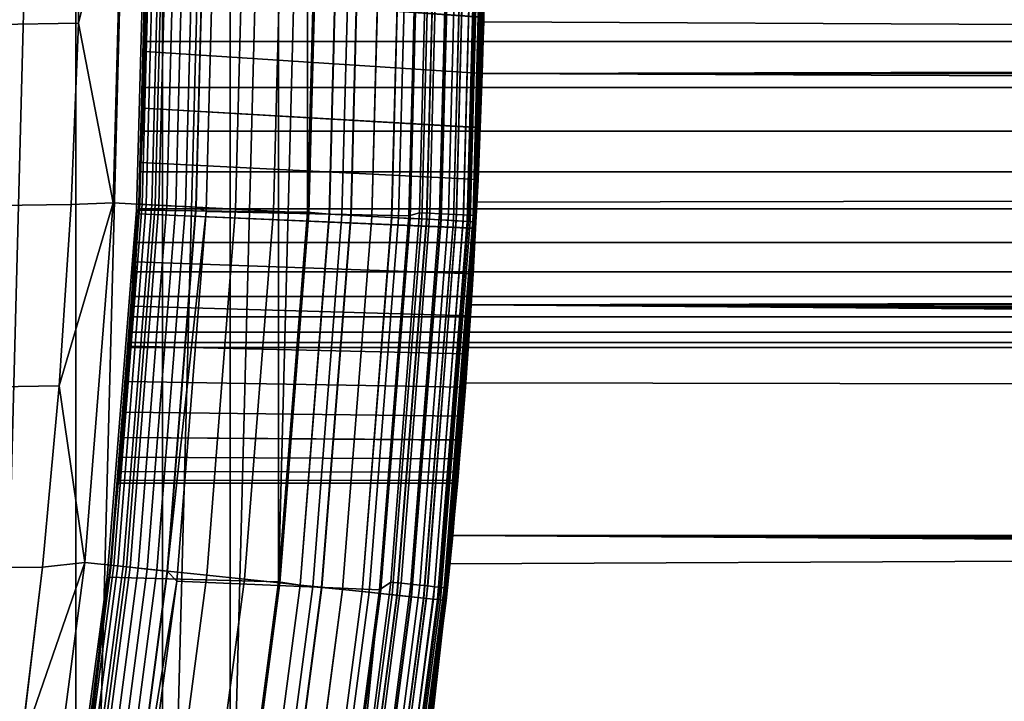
# Model space of a CAD drawing. Header units: metres. Extents: x -22 to 244, y -22 to 22.
# Tile 80 of 154: x 20.12 to 23.04, y -2.55 to -0.53. Entities that reach past the tile are written whole.
import ezdxf

# ---------------------------------------------------------------- set-up
doc = ezdxf.new("R2010")
doc.units = ezdxf.units.M
doc.layers.add('solid_10_151_023_XXX', color=7, linetype='CONTINUOUS')

msp = doc.modelspace()

# ---------------------------------------------------------------- linework, layer by layer
at = {"layer": 'solid_10_151_023_XXX'}
for points in [[(19.973003, -6.486839, 0.8), (19.973013, 6.48681, 0.8), (20.285152, 5.432551, 0.8)], [(20.285141, -5.432593, 0.8), (19.973003, -6.486839, 0.8), (20.285152, 5.432551, 0.8)], [(20.285141, -5.432593, 0.8), (20.285152, 5.432551, 0.8), (20.54162, 4.36369, 0.8)], [(20.541622, -4.36368, 0.8), (20.285141, -5.432593, 0.8), (20.54162, 4.36369, 0.8)], [(20.541622, -4.36368, 0.8), (20.54162, 4.36369, 0.8), (20.741858, 3.282564, 0.8)], [(20.741865, -3.282515, 0.8), (20.541622, -4.36368, 0.8), (20.741858, 3.282564, 0.8)], [(20.741865, -3.282515, 0.8), (20.741858, 3.282564, 0.8), (20.885252, 2.192271, 0.8)], [(20.885258, -2.19223, 0.8), (20.741865, -3.282515, 0.8), (20.885252, 2.192271, 0.8)], [(20.885258, -2.19223, 0.8), (20.885252, 2.192271, 0.8), (20.971336, 1.096753, 0.8)], [(20.971338, -1.096739, 0.8), (20.885258, -2.19223, 0.8), (20.971336, 1.096753, 0.8)], [(21.064613, 0, 0.804193), (21, 0, 0.8), (20.971338, -1.096739, 0.8), (20.971336, 1.096753, 0.8)], [(-20.292912, -0.536869, 269.950012), (20.299999, 0, 269.950012), (20.292912, 0.536869, 269.950012), (-20.299999, 0, 269.950012)], [(21.470535, -1.125223, 212.300003), (21.5, 0, 155.326843), (21.493393, 0.532947, 155.314987), (21.5, 0, 212.300003)], [(-20.271559, -1.074082, 269.950012), (20.292912, -0.536871, 269.950012), (20.299999, 0, 269.950012), (-20.292912, -0.536869, 269.950012)], [(20.423809, 0, 269.943604), (20.299999, 0, 269.950012), (20.292912, -0.536871, 269.950012)], [(20.493969, 0, 212.800003), (20.464924, -1.090703, 212.800003), (20.971336, -1.096742, 212.800003), (21, 0, 212.800003)], [(21.036394, -1.102471, 212.795715), (21.065264, 0, 212.795715), (21, 0, 212.800003), (20.971336, -1.096742, 212.800003)], [(21.064613, 0, 0.804193), (21.035746, -1.102437, 0.804193), (20.971338, -1.096739, 0.8), (21, 0, 0.8)], [(21.453505, -1.124331, 1.170527), (21.482946, 0, 1.170527), (21.495722, 0, 1.234737), (21.466263, -1.124999, 1.234737)], [(21.483114, 0, 212.428833), (21.453672, -1.124339, 212.428833), (21.466349, -1.125004, 212.364609), (21.495722, 0, 212.365265)], [(21.497578, 0, 213.418961), (21.469072, -1.106668, 213.418961), (21.461784, -1.106293, 213.388412), (21.490278, 0, 213.388412)], [(21.493425, 0, 268.875427), (21.46397, -1.124879, 268.875427), (21.470535, -1.125224, 268.75), (21.5, 0, 268.75)], [(21.466263, -1.124999, 1.234737), (21.495722, 0, 1.234737), (21.5, 0, 1.3), (21.470535, -1.125223, 1.3)], [(21.495722, 0, 212.365265), (21.466349, -1.125004, 212.364609), (21.470535, -1.125223, 212.300003), (21.5, 0, 212.300003)], [(21.469072, -1.106668, 213.418961), (21.497578, 0, 213.418961), (21.5, 0, 213.449997), (21.470535, -1.125223, 213.449997)], [(21.470535, -1.125223, 1.3), (21.5, 0, 1.3), (21.5, 0, 121.273155), (21.489063, -0.685694, 121.284821)], [(21.470535, -1.125223, 212.300003), (21.493393, -0.532946, 155.314987), (21.5, 0, 155.326843)], [(21.499289, -0.174974, 264.641937), (21.5, 0, 264.649994), (21.5, 0, 268.75), (21.470535, -1.125224, 268.75)], [(92.215141, -0.24841, 147.013412), (92.242714, -0.495531, 147.029572), (21.489063, -0.685694, 121.284821), (21.5, 0, 121.273155)], [(103.164757, -0.897125, 185.02359), (103.156143, 0, 185.047256), (21.5, 0, 155.326843), (21.493393, -0.532946, 155.314987)], [(20.423809, 0, 269.943604), (20.292912, -0.536871, 269.950012), (20.395819, -1.0689, 269.943604)], [(20.423809, 0, 269.943604), (20.395819, -1.0689, 269.943604), (20.519859, -1.0754, 269.924103), (20.548019, 0, 269.924103)], [(20.493969, 0, 213.25), (20.464924, -1.090713, 213.25), (20.464924, -1.090703, 212.800003), (20.493969, 0, 212.800003)], [(20.492743, -0.545492, 213.25), (20.470957, -1.090784, 213.25), (20.464924, -1.090713, 213.25), (20.493969, 0, 213.25)], [(20.471905, -1.072887, 213.449997), (20.5, 0, 213.449997), (20.502462, 0, 213.418716), (20.474365, -1.073016, 213.418716)], [(20.492743, -0.545492, 213.25), (20.5, 0, 213.25), (20.5, 0, 213.449997), (20.471905, -1.072887, 213.449997)], [(20.509798, 0, 213.388168), (20.481691, -1.0734, 213.388168), (20.474365, -1.073016, 213.418716), (20.502462, 0, 213.418716)], [(20.481691, -1.0734, 213.388168), (20.509798, 0, 213.388168), (20.521828, 0, 213.359146), (20.493702, -1.074029, 213.359146)], [(20.5, 0, 213.25), (20.492743, -0.545492, 213.25), (20.493969, 0, 213.25)], [(20.493702, -1.074029, 213.359146), (20.521828, 0, 213.359146), (20.538252, 0, 213.332367), (20.510105, -1.074889, 213.332367)], [(20.510105, -1.074889, 213.332367), (20.538252, 0, 213.332367), (20.558668, 0, 213.308487), (20.530493, -1.075958, 213.308487)], [(20.548019, 0, 269.924103), (20.519859, -1.0754, 269.924103), (20.641178, -1.081758, 269.891693), (20.669506, 0, 269.891693)], [(20.530493, -1.075958, 213.308487), (20.558668, 0, 213.308487), (20.582569, 0, 213.288101), (20.554363, -1.077209, 213.288101)], [(20.554363, -1.077209, 213.288101), (20.582569, 0, 213.288101), (20.609369, 0, 213.271713), (20.581125, -1.078611, 213.271713)], [(20.581125, -1.078611, 213.271713), (20.609369, 0, 213.271713), (20.638405, 0, 213.25972), (20.610121, -1.080131, 213.25972)], [(20.610121, -1.080131, 213.25972), (20.638405, 0, 213.25972), (20.668961, 0, 213.252426), (20.640635, -1.08173, 213.252426)], [(20.640635, -1.08173, 213.252426), (20.668961, 0, 213.252426), (20.700001, 0, 213.25), (20.671022, -1.094797, 213.25)], [(20.669506, 0, 269.891693), (20.641178, -1.081758, 269.891693), (20.758448, -1.087904, 269.846771), (20.786936, 0, 269.846771)], [(20.671022, -1.094797, 213.25), (20.700001, 0, 213.25), (21.299999, 0, 213.25), (21.271168, -1.107773, 213.25)], [(20.786936, 0, 269.846771), (20.758448, -1.087904, 269.846771), (20.870378, -1.09377, 269.789795), (20.899021, 0, 269.789795)], [(20.899021, 0, 269.789795), (20.870378, -1.09377, 269.789795), (20.975742, -1.099292, 269.721405), (21.004528, 0, 269.721405)], [(21.004528, 0, 269.721405), (20.975742, -1.099292, 269.721405), (21.073383, -1.104409, 269.642365), (21.102303, 0, 269.642365)], [(21.035746, -1.102437, 0.804193), (21.064613, 0, 0.804193), (21.128841, 0, 0.816885), (21.099884, -1.105798, 0.816885)], [(21.065264, 0, 212.795715), (21.036394, -1.102471, 212.795715), (21.100515, -1.105831, 212.782944), (21.129473, 0, 212.782944)], [(21.102303, 0, 269.642365), (21.073383, -1.104409, 269.642365), (21.162228, -1.109065, 269.553528), (21.191269, 0, 269.553528)], [(21.099884, -1.105798, 0.816885), (21.128841, 0, 0.816885), (21.190857, 0, 0.83786), (21.161816, -1.109044, 0.83786)], [(21.129473, 0, 212.782944), (21.100515, -1.105831, 212.782944), (21.16242, -1.109075, 212.761887), (21.191463, 0, 212.761887)], [(21.161816, -1.109044, 0.83786), (21.190857, 0, 0.83786), (21.249603, 0, 0.866758), (21.220482, -1.112118, 0.866758)], [(21.191269, 0, 269.553528), (21.162228, -1.109065, 269.553528), (21.241301, -1.113209, 269.455841), (21.270451, 0, 269.455841)], [(21.191463, 0, 212.761887), (21.16242, -1.109075, 212.761887), (21.221048, -1.112148, 212.73291), (21.25017, 0, 212.73291)], [(21.220482, -1.112118, 0.866758), (21.249603, 0, 0.866758), (21.30407, 0, 0.903084), (21.274872, -1.114969, 0.903084)], [(21.25017, 0, 212.73291), (21.221048, -1.112148, 212.73291), (21.275391, -1.114996, 212.696518), (21.304588, 0, 212.696518)], [(21.270451, 0, 269.455841), (21.241301, -1.113209, 269.455841), (21.309734, -1.116796, 269.350433), (21.33898, 0, 269.350433)], [(21.331287, 0, 213.252457), (21.303003, -1.098108, 213.252457), (21.271168, -1.107773, 213.25), (21.299999, 0, 213.25)], [(21.274872, -1.114969, 0.903084), (21.30407, 0, 0.903084), (21.353321, 0, 0.946215), (21.324059, -1.117547, 0.946215)], [(21.304588, 0, 212.696518), (21.275391, -1.114996, 212.696518), (21.32452, -1.117571, 212.65332), (21.353785, 0, 212.65332)], [(21.361834, 0, 213.259796), (21.333509, -1.099681, 213.259796), (21.303003, -1.098108, 213.252457), (21.331287, 0, 213.252457)], [(21.33898, 0, 269.350433), (21.309734, -1.116796, 269.350433), (21.366779, -1.119785, 269.238434), (21.396101, 0, 269.238434)], [(21.324059, -1.117547, 0.946215), (21.353321, 0, 0.946215), (21.396517, 0, 0.995412), (21.367193, -1.119807, 0.995412)], [(21.353785, 0, 212.65332), (21.32452, -1.117571, 212.65332), (21.367592, -1.119828, 212.604065), (21.396915, 0, 212.604065)], [(21.390854, 0, 213.27182), (21.362492, -1.101174, 213.27182), (21.333509, -1.099681, 213.259796), (21.361834, 0, 213.259796)], [(21.417633, 0, 213.288254), (21.389235, -1.102553, 213.288254), (21.362492, -1.101174, 213.27182), (21.390854, 0, 213.27182)], [(21.396101, 0, 269.238434), (21.366779, -1.119785, 269.238434), (21.411806, -1.122145, 269.121063), (21.441191, 0, 269.121063)], [(21.367193, -1.119807, 0.995412), (21.396517, 0, 0.995412), (21.432915, 0, 1.04983), (21.403542, -1.121712, 1.04983)], [(21.396915, 0, 212.604065), (21.367592, -1.119828, 212.604065), (21.403868, -1.121729, 212.549606), (21.433241, 0, 212.549606)], [(21.441509, 0, 213.30867), (21.41308, -1.103782, 213.30867), (21.389235, -1.102553, 213.288254), (21.417633, 0, 213.288254)], [(21.403542, -1.121712, 1.04983), (21.432915, 0, 1.04983), (21.461889, 0, 1.108537), (21.432476, -1.123229, 1.108537)], [(21.433241, 0, 212.549606), (21.403868, -1.121729, 212.549606), (21.432726, -1.123242, 212.49086), (21.462139, 0, 212.49086)], [(21.441191, 0, 269.121063), (21.411806, -1.122145, 269.121063), (21.444323, -1.123849, 268.999603), (21.473751, 0, 268.999603)], [(21.461895, 0, 213.332565), (21.433439, -1.104832, 213.332565), (21.41308, -1.103782, 213.30867), (21.441509, 0, 213.30867)], [(21.432476, -1.123229, 1.108537), (21.461889, 0, 1.108537), (21.482946, 0, 1.170527), (21.453505, -1.124331, 1.170527)], [(21.462139, 0, 212.49086), (21.432726, -1.123242, 212.49086), (21.453672, -1.124339, 212.428833), (21.483114, 0, 212.428833)], [(21.478287, 0, 213.359375), (21.449808, -1.105675, 213.359375), (21.433439, -1.104832, 213.332565), (21.461895, 0, 213.332565)], [(21.473751, 0, 268.999603), (21.444323, -1.123849, 268.999603), (21.46397, -1.124879, 268.875427), (21.493425, 0, 268.875427)], [(21.490278, 0, 213.388412), (21.461784, -1.106293, 213.388412), (21.449808, -1.105675, 213.359375), (21.478287, 0, 213.359375)], [(21.470535, -1.125223, 213.449997), (21.5, 0, 213.449997), (21.483351, -0.845973, 246.548721), (21.476761, -0.999375, 246.634064)], [(21.5, 0, 213.449997), (21.489073, -0.685406, 246.477936), (21.483351, -0.845973, 246.548721)], [(21.5, 0, 213.449997), (21.493731, -0.519145, 246.422302), (21.489073, -0.685406, 246.477936)], [(21.497173, -0.348676, 264.617737), (21.499289, -0.174974, 264.641937), (21.470535, -1.125224, 268.75)], [(20.497782, -0.301614, 250.46936), (20.495117, -0.447419, 264.596558), (20.490604, -0.620605, 264.545776), (20.49509, -0.448666, 250.43132)], [(21.493729, -0.519282, 264.577667), (21.497173, -0.348676, 264.617737), (21.470535, -1.125224, 268.75)], [(20.495117, -0.447419, 264.596558), (21.493729, -0.519282, 264.577667), (21.489061, -0.685752, 264.521942), (20.490604, -0.620605, 264.545776)], [(20.495117, -0.447419, 246.403427), (20.490604, -0.620605, 246.454208), (21.489073, -0.685406, 246.477936), (21.493731, -0.519145, 246.422302)], [(20.495089, -0.448675, 247.56868), (20.491476, -0.59109, 247.621368), (20.490604, -0.620605, 246.454208), (20.495117, -0.447419, 246.403427)], [(20.49509, -0.448666, 250.43132), (20.490604, -0.620605, 264.545776), (20.491478, -0.591065, 250.378632)], [(20.495089, -0.448675, 247.56868), (94.445175, -0.449039, 247.568787), (94.445175, -0.59153, 247.621567), (20.491476, -0.59109, 247.621368)], [(20.49509, -0.448666, 250.43132), (20.491478, -0.591065, 250.378632), (94.445175, -0.59153, 250.378433), (94.445175, -0.449039, 250.431213)], [(92.242714, -0.495531, 147.029572), (92.288544, -0.739201, 147.056259), (21.489063, -0.685694, 121.284821)], [(21.489061, -0.685752, 264.521942), (21.493729, -0.519282, 264.577667), (21.470535, -1.125224, 268.75)], [(-20.235935, -1.611528, 269.950012), (20.271559, -1.074087, 269.950012), (20.292912, -0.536871, 269.950012), (-20.271559, -1.074082, 269.950012)], [(20.395819, -1.0689, 269.943604), (20.292912, -0.536871, 269.950012), (20.271559, -1.074087, 269.950012)], [(20.492743, -0.545492, 213.25), (20.471905, -1.072887, 213.449997), (20.470957, -1.090784, 213.25)], [(21.470535, -1.125223, 212.300003), (21.473507, -1.067021, 155.279297), (21.493393, -0.532946, 155.314987)], [(103.164757, -0.897125, 185.02359), (21.493393, -0.532946, 155.314987), (21.473507, -1.067021, 155.279297)], [(20.491478, -0.591065, 250.378632), (20.490604, -0.620605, 264.545776), (20.484821, -0.788679, 264.478577), (20.487083, -0.727582, 250.311722)], [(20.491476, -0.59109, 247.621368), (20.487083, -0.727602, 247.688278), (20.484821, -0.788679, 246.521423), (20.490604, -0.620605, 246.454208)], [(20.491478, -0.591065, 250.378632), (20.487083, -0.727582, 250.311722), (94.445175, -0.727961, 250.311508), (94.445175, -0.59153, 250.378433)], [(20.491476, -0.59109, 247.621368), (94.445175, -0.59153, 247.621567), (94.445175, -0.727961, 247.688492), (20.487083, -0.727602, 247.688278)], [(20.490604, -0.620605, 264.545776), (21.489061, -0.685752, 264.521942), (21.483339, -0.84626, 264.451141), (20.484821, -0.788679, 264.478577)], [(20.490604, -0.620605, 246.454208), (20.484821, -0.788679, 246.521423), (21.483351, -0.845973, 246.548721), (21.489073, -0.685406, 246.477936)], [(21.470535, -1.125223, 1.3), (21.489063, -0.685694, 121.284821), (21.456236, -1.37112, 121.319862)], [(92.35257, -0.978256, 147.093231), (92.434425, -1.210561, 147.139984), (21.456236, -1.37112, 121.319862), (21.489063, -0.685694, 121.284821)], [(21.483339, -0.84626, 264.451141), (21.489061, -0.685752, 264.521942), (21.470535, -1.125224, 268.75)], [(92.288544, -0.739201, 147.056259), (92.35257, -0.978256, 147.093231), (21.489063, -0.685694, 121.284821)], [(20.487083, -0.727582, 250.311722), (20.484821, -0.788679, 264.478577), (20.478003, -0.949417, 264.395782), (20.482094, -0.856655, 250.231308)], [(20.487083, -0.727602, 247.688278), (20.482092, -0.856674, 247.768692), (20.478003, -0.949417, 246.604218), (20.484821, -0.788679, 246.521423)], [(20.487083, -0.727602, 247.688278), (94.445175, -0.727961, 247.688492), (94.445175, -0.856895, 247.768845), (20.482092, -0.856674, 247.768692)], [(20.487083, -0.727582, 250.311722), (20.482094, -0.856655, 250.231308), (94.445175, -0.856895, 250.231155), (94.445175, -0.727961, 250.311508)], [(20.484821, -0.788679, 264.478577), (21.483339, -0.84626, 264.451141), (21.476746, -0.999707, 264.365723), (20.478003, -0.949417, 264.395782)], [(20.484821, -0.788679, 246.521423), (20.478003, -0.949417, 246.604218), (21.476761, -0.999375, 246.634064), (21.483351, -0.845973, 246.548721)], [(20.482094, -0.856655, 250.231308), (20.478003, -0.949417, 264.395782), (20.470381, -1.101639, 264.298035), (20.476709, -0.976916, 250.13826)], [(20.482094, -0.856655, 250.231308), (20.476709, -0.976916, 250.13826), (94.445175, -0.977057, 250.138138), (94.445175, -0.856895, 250.231155)], [(20.476709, -0.976933, 247.861755), (20.478003, -0.949417, 246.604218), (20.482092, -0.856674, 247.768692)], [(20.482092, -0.856674, 247.768692), (94.445175, -0.856895, 247.768845), (94.445175, -0.977057, 247.861862), (20.476709, -0.976933, 247.861755)], [(21.476746, -0.999707, 264.365723), (21.483339, -0.84626, 264.451141), (21.470535, -1.125224, 268.75)], [(103.190552, -1.791428, 184.952713), (103.164757, -0.897125, 185.02359), (21.473507, -1.067021, 155.279297), (21.440228, -1.602073, 155.219513)], [(20.478003, -0.949417, 264.395782), (21.476746, -0.999707, 264.365723), (21.469503, -1.144732, 264.266449), (20.470381, -1.101639, 264.298035)], [(20.478003, -0.949417, 246.604218), (20.470381, -1.101639, 246.701965), (21.469524, -1.144337, 246.733261), (21.476761, -0.999375, 246.634064)], [(20.476709, -0.976933, 247.861755), (20.471149, -1.087202, 247.966568), (20.470381, -1.101639, 246.701965), (20.478003, -0.949417, 246.604218)], [(20.476709, -0.976916, 250.13826), (20.470381, -1.101639, 264.298035), (20.471151, -1.087187, 250.033447)], [(20.471149, -1.087202, 247.966568), (20.476709, -0.976933, 247.861755), (94.445175, -0.977057, 247.861862), (94.445175, -1.087196, 247.966553)], [(20.476709, -0.976916, 250.13826), (20.471151, -1.087187, 250.033447), (94.445175, -1.087196, 250.033447), (94.445175, -0.977057, 250.138138)], [(21.476746, -0.999707, 264.365723), (21.470535, -1.125224, 268.75), (21.382221, -2.247363, 268.75), (21.469503, -1.144732, 264.266449)], [(21.470535, -1.125223, 213.449997), (21.476761, -0.999375, 246.634064), (21.469524, -1.144337, 246.733261)], [(-20.185984, -2.148493, 269.950012), (20.235933, -1.611535, 269.950012), (20.271559, -1.074087, 269.950012), (-20.235935, -1.611528, 269.950012)], [(20.395819, -1.0689, 269.943604), (20.271559, -1.074087, 269.950012), (20.235933, -1.611535, 269.950012)], [(20.395819, -1.0689, 269.943604), (20.235933, -1.611535, 269.950012), (20.311926, -2.134869, 269.943604)], [(20.395819, -1.0689, 269.943604), (20.311926, -2.134869, 269.943604), (20.435455, -2.147853, 269.924103), (20.519859, -1.0754, 269.924103)], [(20.387699, -2.142833, 213.449997), (20.471905, -1.072887, 213.449997), (20.474365, -1.073016, 213.418716), (20.390148, -2.143091, 213.418716)], [(20.434643, -1.635649, 213.25), (20.470957, -1.090784, 213.25), (20.471905, -1.072887, 213.449997), (20.387699, -2.142833, 213.449997)], [(20.481691, -1.0734, 213.388168), (20.397444, -2.143858, 213.388168), (20.390148, -2.143091, 213.418716), (20.474365, -1.073016, 213.418716)], [(20.397444, -2.143858, 213.388168), (20.481691, -1.0734, 213.388168), (20.493702, -1.074029, 213.359146), (20.409407, -2.145115, 213.359146)], [(20.409407, -2.145115, 213.359146), (20.493702, -1.074029, 213.359146), (20.510105, -1.074889, 213.332367), (20.425741, -2.146832, 213.332367)], [(20.425741, -2.146832, 213.332367), (20.510105, -1.074889, 213.332367), (20.530493, -1.075958, 213.308487), (20.446045, -2.148966, 213.308487)], [(20.519859, -1.0754, 269.924103), (20.435455, -2.147853, 269.924103), (20.556276, -2.160552, 269.891693), (20.641178, -1.081758, 269.891693)], [(20.446045, -2.148966, 213.308487), (20.530493, -1.075958, 213.308487), (20.554363, -1.077209, 213.288101), (20.469816, -2.151464, 213.288101)], [(20.469816, -2.151464, 213.288101), (20.554363, -1.077209, 213.288101), (20.581125, -1.078611, 213.271713), (20.496469, -2.154266, 213.271713)], [(20.496469, -2.154266, 213.271713), (20.581125, -1.078611, 213.271713), (20.610121, -1.080131, 213.25972), (20.525347, -2.157301, 213.25972)], [(21.382221, -2.247362, 212.300003), (21.440228, -1.602073, 155.219513), (21.473507, -1.067021, 155.279297), (21.470535, -1.125223, 212.300003)], [(20.464924, -1.090713, 213.25), (20.377865, -2.178384, 213.25), (20.377867, -2.178369, 212.800003), (20.464924, -1.090703, 212.800003)], [(20.434643, -1.635649, 213.25), (20.383831, -2.179282, 213.25), (20.377865, -2.178384, 213.25), (20.464924, -1.090713, 213.25)], [(20.464924, -1.090703, 212.800003), (20.377867, -2.178369, 212.800003), (20.885256, -2.192239, 212.800003), (20.971336, -1.096742, 212.800003)], [(20.470957, -1.090784, 213.25), (20.434643, -1.635649, 213.25), (20.464924, -1.090713, 213.25)], [(20.471151, -1.087187, 250.033447), (20.470381, -1.101639, 264.298035), (20.46221, -1.244162, 264.185974), (20.465649, -1.186263, 249.91803)], [(20.471149, -1.087202, 247.966568), (20.465649, -1.186276, 248.081985), (20.46221, -1.244162, 246.814011), (20.470381, -1.101639, 246.701965)], [(20.470381, -1.101639, 264.298035), (21.469503, -1.144732, 264.266449), (21.46187, -1.279884, 264.154236), (20.46221, -1.244162, 264.185974)], [(20.470381, -1.101639, 246.701965), (20.46221, -1.244162, 246.814011), (21.461889, -1.279586, 246.84549), (21.469524, -1.144337, 246.733261)], [(20.465649, -1.186263, 249.91803), (94.445175, -1.186157, 249.918167), (94.445175, -1.087196, 250.033447), (20.471151, -1.087187, 250.033447)], [(20.465649, -1.186276, 248.081985), (20.471149, -1.087202, 247.966568), (94.445175, -1.087196, 247.966553), (94.445175, -1.186157, 248.081833)], [(20.525347, -2.157301, 213.25972), (20.610121, -1.080131, 213.25972), (20.640635, -1.08173, 213.252426), (20.555735, -2.160495, 213.252426)], [(20.555735, -2.160495, 213.252426), (20.640635, -1.08173, 213.252426), (20.671022, -1.094797, 213.25)], [(20.555735, -2.160495, 213.252426), (20.671022, -1.094797, 213.25), (20.583818, -2.19006, 213.25)], [(20.641178, -1.081758, 269.891693), (20.556276, -2.160552, 269.891693), (20.673063, -2.172827, 269.846771), (20.758448, -1.087904, 269.846771)], [(20.671022, -1.094797, 213.25), (21.271168, -1.107773, 213.25), (21.184404, -2.216066, 213.25), (20.583818, -2.19006, 213.25)], [(20.758448, -1.087904, 269.846771), (20.673063, -2.172827, 269.846771), (20.784533, -2.184542, 269.789795), (20.870378, -1.09377, 269.789795)], [(20.870378, -1.09377, 269.789795), (20.784533, -2.184542, 269.789795), (20.889463, -2.195571, 269.721405), (20.975742, -1.099292, 269.721405)], [(20.949865, -2.20192, 212.795715), (21.036394, -1.102471, 212.795715), (20.971336, -1.096742, 212.800003), (20.885256, -2.192239, 212.800003)], [(20.949221, -2.201852, 0.804193), (20.885258, -2.19223, 0.8), (20.971338, -1.096739, 0.8), (21.035746, -1.102437, 0.804193)], [(20.975742, -1.099292, 269.721405), (20.889463, -2.195571, 269.721405), (20.986702, -2.205791, 269.642365), (21.073383, -1.104409, 269.642365)], [(21.099884, -1.105798, 0.816885), (21.013094, -2.208565, 0.816885), (20.949221, -2.201852, 0.804193), (21.035746, -1.102437, 0.804193)], [(21.036394, -1.102471, 212.795715), (20.949865, -2.20192, 212.795715), (21.013723, -2.208631, 212.782944), (21.100515, -1.105831, 212.782944)], [(21.073383, -1.104409, 269.642365), (20.986702, -2.205791, 269.642365), (21.075182, -2.215091, 269.553528), (21.162228, -1.109065, 269.553528)], [(21.161816, -1.109044, 0.83786), (21.074772, -2.215048, 0.83786), (21.013094, -2.208565, 0.816885), (21.099884, -1.105798, 0.816885)], [(21.100515, -1.105831, 212.782944), (21.013723, -2.208631, 212.782944), (21.075373, -2.215111, 212.761887), (21.16242, -1.109075, 212.761887)], [(21.303003, -1.098108, 213.252457), (21.218229, -2.193304, 213.252457), (21.184404, -2.216066, 213.25), (21.271168, -1.107773, 213.25)], [(21.333509, -1.099681, 213.259796), (21.248613, -2.196445, 213.259796), (21.218229, -2.193304, 213.252457), (21.303003, -1.098108, 213.252457)], [(21.362492, -1.101174, 213.27182), (21.277479, -2.199429, 213.27182), (21.248613, -2.196445, 213.259796), (21.333509, -1.099681, 213.259796)], [(21.389235, -1.102553, 213.288254), (21.304117, -2.202182, 213.288254), (21.277479, -2.199429, 213.27182), (21.362492, -1.101174, 213.27182)], [(21.41308, -1.103782, 213.30867), (21.327868, -2.204638, 213.30867), (21.304117, -2.202182, 213.288254), (21.389235, -1.102553, 213.288254)], [(21.433439, -1.104832, 213.332565), (21.348145, -2.206733, 213.332565), (21.327868, -2.204638, 213.30867), (21.41308, -1.103782, 213.30867)], [(21.449808, -1.105675, 213.359375), (21.364449, -2.208419, 213.359375), (21.348145, -2.206733, 213.332565), (21.433439, -1.104832, 213.332565)], [(21.461784, -1.106293, 213.388412), (21.376377, -2.209652, 213.388412), (21.364449, -2.208419, 213.359375), (21.449808, -1.105675, 213.359375)], [(21.469072, -1.106668, 213.418961), (21.383636, -2.210402, 213.418961), (21.376377, -2.209652, 213.388412), (21.461784, -1.106293, 213.388412)], [(21.469072, -1.106668, 213.418961), (21.470535, -1.125223, 213.449997), (21.383636, -2.210402, 213.418961)], [(21.220482, -1.112118, 0.866758), (21.133196, -2.221188, 0.866758), (21.074772, -2.215048, 0.83786), (21.161816, -1.109044, 0.83786)], [(21.162228, -1.109065, 269.553528), (21.075182, -2.215091, 269.553528), (21.153929, -2.223367, 269.455841), (21.241301, -1.113209, 269.455841)], [(21.16242, -1.109075, 212.761887), (21.075373, -2.215111, 212.761887), (21.133759, -2.221248, 212.73291), (21.221048, -1.112148, 212.73291)], [(21.274872, -1.114969, 0.903084), (21.187363, -2.226882, 0.903084), (21.133196, -2.221188, 0.866758), (21.220482, -1.112118, 0.866758)], [(21.221048, -1.112148, 212.73291), (21.133759, -2.221248, 212.73291), (21.18788, -2.226936, 212.696518), (21.275391, -1.114996, 212.696518)], [(21.241301, -1.113209, 269.455841), (21.153929, -2.223367, 269.455841), (21.222082, -2.230531, 269.350433), (21.309734, -1.116796, 269.350433)], [(21.324059, -1.117547, 0.946215), (21.236345, -2.23203, 0.946215), (21.187363, -2.226882, 0.903084), (21.274872, -1.114969, 0.903084)], [(21.275391, -1.114996, 212.696518), (21.18788, -2.226936, 212.696518), (21.236807, -2.232078, 212.65332), (21.32452, -1.117571, 212.65332)], [(21.309734, -1.116796, 269.350433), (21.222082, -2.230531, 269.350433), (21.278891, -2.236502, 269.238434), (21.366779, -1.119785, 269.238434)], [(21.367193, -1.119807, 0.995412), (21.279305, -2.236545, 0.995412), (21.236345, -2.23203, 0.946215), (21.324059, -1.117547, 0.946215)], [(21.32452, -1.117571, 212.65332), (21.236807, -2.232078, 212.65332), (21.279701, -2.236587, 212.604065), (21.367592, -1.119828, 212.604065)], [(21.366779, -1.119785, 269.238434), (21.278891, -2.236502, 269.238434), (21.323732, -2.241215, 269.121063), (21.411806, -1.122145, 269.121063)], [(21.403542, -1.121712, 1.04983), (21.315502, -2.24035, 1.04983), (21.279305, -2.236545, 0.995412), (21.367193, -1.119807, 0.995412)], [(21.367592, -1.119828, 212.604065), (21.279701, -2.236587, 212.604065), (21.315828, -2.240384, 212.549606), (21.403868, -1.121729, 212.549606)], [(21.432476, -1.123229, 1.108537), (21.344318, -2.243378, 1.108537), (21.315502, -2.24035, 1.04983), (21.403542, -1.121712, 1.04983)], [(21.403868, -1.121729, 212.549606), (21.315828, -2.240384, 212.549606), (21.344568, -2.243404, 212.49086), (21.432726, -1.123242, 212.49086)], [(21.411806, -1.122145, 269.121063), (21.323732, -2.241215, 269.121063), (21.356115, -2.244618, 268.999603), (21.444323, -1.123849, 268.999603)], [(21.453505, -1.124331, 1.170527), (21.365261, -2.245579, 1.170527), (21.344318, -2.243378, 1.108537), (21.432476, -1.123229, 1.108537)], [(21.432726, -1.123242, 212.49086), (21.344568, -2.243404, 212.49086), (21.365429, -2.245597, 212.428833), (21.453672, -1.124339, 212.428833)], [(21.444323, -1.123849, 268.999603), (21.356115, -2.244618, 268.999603), (21.375683, -2.246675, 268.875427), (21.46397, -1.124879, 268.875427)], [(21.466263, -1.124999, 1.234737), (21.377966, -2.246915, 1.234737), (21.365261, -2.245579, 1.170527), (21.453505, -1.124331, 1.170527)], [(21.453672, -1.124339, 212.428833), (21.365429, -2.245597, 212.428833), (21.378052, -2.246924, 212.364609), (21.466349, -1.125004, 212.364609)], [(21.46397, -1.124879, 268.875427), (21.375683, -2.246675, 268.875427), (21.382221, -2.247363, 268.75), (21.470535, -1.125224, 268.75)], [(21.377966, -2.246915, 1.234737), (21.466263, -1.124999, 1.234737), (21.470535, -1.125223, 1.3), (21.382221, -2.247362, 1.3)], [(21.466349, -1.125004, 212.364609), (21.378052, -2.246924, 212.364609), (21.382221, -2.247362, 212.300003), (21.470535, -1.125223, 212.300003)], [(21.382221, -2.247362, 1.3), (21.470535, -1.125223, 1.3), (21.456236, -1.37112, 121.319862), (21.401562, -2.055028, 121.378357)], [(21.382221, -2.247362, 213.449997), (21.470535, -1.125223, 213.449997), (21.416597, -1.89191, 248.074875), (21.415882, -1.9, 248.25)], [(21.383636, -2.210402, 213.418961), (21.470535, -1.125223, 213.449997), (21.382221, -2.247362, 213.449997)], [(21.470535, -1.125223, 213.449997), (21.418726, -1.867669, 247.900986), (21.416597, -1.89191, 248.074875)], [(21.470535, -1.125223, 213.449997), (21.422188, -1.827539, 247.730286), (21.418726, -1.867669, 247.900986)], [(21.470535, -1.125223, 213.449997), (21.426872, -1.771759, 247.563797), (21.422188, -1.827539, 247.730286)], [(21.470535, -1.125223, 213.449997), (21.432613, -1.700897, 247.403275), (21.426872, -1.771759, 247.563797)], [(21.470535, -1.125223, 213.449997), (21.439226, -1.615425, 247.249802), (21.432613, -1.700897, 247.403275)], [(21.470535, -1.125223, 213.449997), (21.446476, -1.516138, 247.104874), (21.439226, -1.615425, 247.249802)], [(21.470535, -1.125223, 213.449997), (21.454121, -1.403823, 246.96965), (21.446476, -1.516138, 247.104874)], [(21.470535, -1.125223, 213.449997), (21.461889, -1.279586, 246.84549), (21.454121, -1.403823, 246.96965)], [(21.470535, -1.125223, 213.449997), (21.469524, -1.144337, 246.733261), (21.461889, -1.279586, 246.84549)], [(21.46187, -1.279884, 264.154236), (21.469503, -1.144732, 264.266449), (21.382221, -2.247363, 268.75)], [(20.465649, -1.186263, 249.91803), (20.46221, -1.244162, 264.185974), (20.453827, -1.375084, 264.061157), (20.460428, -1.273142, 249.793167)], [(20.460426, -1.273152, 248.206848), (20.465649, -1.186276, 248.081985), (94.445175, -1.186157, 248.081833), (94.445175, -1.272967, 248.206558)], [(20.460426, -1.273152, 248.206848), (20.46221, -1.244162, 246.814011), (20.465649, -1.186276, 248.081985)], [(20.460428, -1.273142, 249.793167), (94.445175, -1.272967, 249.793442), (94.445175, -1.186157, 249.918167), (20.465649, -1.186263, 249.91803)], [(92.434425, -1.210561, 147.139984), (92.533859, -1.434747, 147.195953), (21.456236, -1.37112, 121.319862)], [(20.46221, -1.244162, 264.185974), (21.46187, -1.279884, 264.154236), (21.454092, -1.404255, 264.029877), (20.453827, -1.375084, 264.061157)], [(20.46221, -1.244162, 246.814011), (20.453827, -1.375084, 246.938843), (21.454121, -1.403823, 246.96965), (21.461889, -1.279586, 246.84549)], [(20.460426, -1.273152, 248.206848), (20.455708, -1.346864, 248.339737), (20.453827, -1.375084, 246.938843), (20.46221, -1.244162, 246.814011)], [(20.460428, -1.273142, 249.793167), (20.453827, -1.375084, 264.061157), (20.455708, -1.346855, 249.660294)], [(20.455708, -1.346855, 249.660294), (94.445175, -1.34671, 249.660583), (94.445175, -1.272967, 249.793442), (20.460428, -1.273142, 249.793167)], [(20.455708, -1.346864, 248.339737), (20.460426, -1.273152, 248.206848), (94.445175, -1.272967, 248.206558), (94.445175, -1.34671, 248.339417)], [(21.454092, -1.404255, 264.029877), (21.46187, -1.279884, 264.154236), (21.382221, -2.247363, 268.75)], [(20.455708, -1.346855, 249.660294), (20.453827, -1.375084, 264.061157), (20.445511, -1.493703, 263.924255), (20.451675, -1.406763, 249.520599)], [(20.451675, -1.406763, 249.520599), (94.445175, -1.406624, 249.520966), (94.445175, -1.34671, 249.660583), (20.455708, -1.346855, 249.660294)], [(20.451675, -1.406769, 248.479416), (20.455708, -1.346864, 248.339737), (94.445175, -1.34671, 248.339417), (94.445175, -1.406624, 248.479034)], [(20.451675, -1.406769, 248.479416), (20.453827, -1.375084, 246.938843), (20.455708, -1.346864, 248.339737)], [(20.453827, -1.375084, 264.061157), (21.454092, -1.404255, 264.029877), (21.446453, -1.516453, 263.894714), (20.445511, -1.493703, 263.924255)], [(20.453827, -1.375084, 246.938843), (20.445511, -1.493703, 247.07576), (21.446476, -1.516138, 247.104874), (21.454121, -1.403823, 246.96965)], [(20.448498, -1.452209, 248.62439), (20.446308, -1.482734, 248.773071), (20.445511, -1.493703, 247.07576), (20.453827, -1.375084, 246.938843)], [(20.448498, -1.452209, 248.62439), (20.453827, -1.375084, 246.938843), (20.451675, -1.406769, 248.479416)], [(92.855591, -1.948003, 147.37114), (92.93174, -2.040914, 147.41127), (21.401562, -2.055028, 121.378357), (21.456236, -1.37112, 121.319862)], [(92.783195, -1.851536, 147.332504), (92.855591, -1.948003, 147.37114), (21.456236, -1.37112, 121.319862)], [(92.714775, -1.75184, 147.295578), (92.783195, -1.851536, 147.332504), (21.456236, -1.37112, 121.319862)], [(92.650383, -1.649062, 147.260452), (92.714775, -1.75184, 147.295578), (21.456236, -1.37112, 121.319862)], [(92.533859, -1.434747, 147.195953), (92.650383, -1.649062, 147.260452), (21.456236, -1.37112, 121.319862)], [(20.451675, -1.406763, 249.520599), (20.445511, -1.493703, 263.924255), (20.4485, -1.452204, 249.375626)], [(20.448498, -1.452209, 248.62439), (20.451675, -1.406769, 248.479416), (94.445175, -1.406624, 248.479034), (94.445175, -1.452116, 248.624023)], [(20.4485, -1.452204, 249.375626), (94.445175, -1.452116, 249.375977), (94.445175, -1.406624, 249.520966), (20.451675, -1.406763, 249.520599)], [(21.446453, -1.516453, 263.894714), (21.454092, -1.404255, 264.029877), (21.382221, -2.247363, 268.75)], [(20.4485, -1.452204, 249.375626), (20.445511, -1.493703, 263.924255), (20.446308, -1.482731, 249.226959)], [(20.446308, -1.482731, 249.226959), (94.445175, -1.482703, 249.227142), (94.445175, -1.452116, 249.375977), (20.4485, -1.452204, 249.375626)], [(20.446308, -1.482734, 248.773071), (20.448498, -1.452209, 248.62439), (94.445175, -1.452116, 248.624023), (94.445175, -1.482703, 248.772858)], [(20.446308, -1.482731, 249.226959), (20.445511, -1.493703, 263.924255), (20.437565, -1.59876, 263.776642), (20.445189, -1.498078, 249.075897)], [(20.445189, -1.498078, 249.075897), (94.445175, -1.498073, 249.075989), (94.445175, -1.482703, 249.227142), (20.446308, -1.482731, 249.226959)], [(20.445189, -1.498079, 248.924118), (20.446308, -1.482734, 248.773071), (94.445175, -1.482703, 248.772858), (94.445175, -1.498073, 248.924011)], [(20.445189, -1.498079, 248.924118), (20.445511, -1.493703, 247.07576), (20.446308, -1.482734, 248.773071)], [(20.445511, -1.493703, 263.924255), (21.446453, -1.516453, 263.894714), (21.439203, -1.615735, 263.749695), (20.437565, -1.59876, 263.776642)], [(20.445511, -1.493703, 247.07576), (20.437565, -1.59876, 247.223373), (21.439226, -1.615425, 247.249802), (21.446476, -1.516138, 247.104874)], [(20.445189, -1.498079, 248.924118), (20.437565, -1.59876, 263.776642), (20.437565, -1.59876, 247.223373), (20.445511, -1.493703, 247.07576)], [(20.445189, -1.498078, 249.075897), (20.437565, -1.59876, 263.776642), (20.445189, -1.498079, 248.924118)], [(20.445189, -1.498078, 249.075897), (20.445189, -1.498079, 248.924118), (94.445175, -1.498073, 248.924011), (94.445175, -1.498073, 249.075989)], [(21.439203, -1.615735, 263.749695), (21.446453, -1.516453, 263.894714), (21.382221, -2.247363, 268.75)], [(20.437565, -1.59876, 263.776642), (21.439203, -1.615735, 263.749695), (21.432594, -1.701142, 263.596222), (20.430296, -1.68908, 263.620056)], [(20.437565, -1.59876, 247.223373), (20.430296, -1.68908, 247.379944), (21.432613, -1.700897, 247.403275), (21.439226, -1.615425, 247.249802)], [(20.437565, -1.59876, 247.223373), (20.437565, -1.59876, 263.776642), (20.430296, -1.68908, 263.620056)], [(20.437565, -1.59876, 247.223373), (20.430296, -1.68908, 263.620056), (20.430296, -1.68908, 247.379944)], [(21.382221, -2.247362, 212.300003), (21.393372, -2.138607, 155.135239), (21.440228, -1.602073, 155.219513)], [(103.190552, -1.791428, 184.952713), (21.440228, -1.602073, 155.219513), (21.393372, -2.138607, 155.135239)], [(-20.121714, -2.684484, 269.950012), (20.185982, -2.148501, 269.950012), (20.235933, -1.611535, 269.950012), (-20.185984, -2.148493, 269.950012)], [(20.311926, -2.134869, 269.943604), (20.235933, -1.611535, 269.950012), (20.185982, -2.148501, 269.950012)], [(21.432594, -1.701142, 263.596222), (21.439203, -1.615735, 263.749695), (21.382221, -2.247363, 268.75)], [(20.434643, -1.635649, 213.25), (20.387699, -2.142833, 213.449997), (20.383831, -2.179282, 213.25)], [(20.430296, -1.68908, 263.620056), (21.432594, -1.701142, 263.596222), (21.426857, -1.771938, 263.43573), (20.423946, -1.764201, 263.455414)], [(20.430296, -1.68908, 247.379944), (20.423946, -1.764201, 247.544601), (21.426872, -1.771759, 247.563797), (21.432613, -1.700897, 247.403275)], [(20.430296, -1.68908, 247.379944), (20.430296, -1.68908, 263.620056), (20.423946, -1.764201, 263.455414)], [(20.430296, -1.68908, 247.379944), (20.423946, -1.764201, 263.455414), (20.423946, -1.764201, 247.544601)], [(21.426857, -1.771938, 263.43573), (21.432594, -1.701142, 263.596222), (21.382221, -2.247363, 268.75)], [(20.423946, -1.764201, 263.455414), (21.426857, -1.771938, 263.43573), (21.422176, -1.827666, 263.269257), (20.41876, -1.823264, 263.284515)], [(20.423946, -1.764201, 247.544601), (20.41876, -1.823264, 247.715485), (21.422188, -1.827539, 247.730286), (21.426872, -1.771759, 247.563797)], [(20.423946, -1.764201, 247.544601), (20.423946, -1.764201, 263.455414), (20.41876, -1.823264, 263.284515)], [(20.423946, -1.764201, 247.544601), (20.41876, -1.823264, 263.284515), (20.41876, -1.823264, 247.715485)], [(21.422176, -1.827666, 263.269257), (21.426857, -1.771938, 263.43573), (21.382221, -2.247363, 268.75)], [(103.233459, -2.680094, 184.834824), (103.190552, -1.791428, 184.952713), (21.393372, -2.138607, 155.135239), (21.332598, -2.677732, 155.025772)], [(20.41876, -1.823264, 263.284515), (21.422176, -1.827666, 263.269257), (21.41872, -1.867735, 263.098663), (20.414921, -1.865748, 263.109131)], [(20.41876, -1.823264, 247.715485), (20.414921, -1.865748, 247.890854), (21.418726, -1.867669, 247.900986), (21.422188, -1.827539, 247.730286)], [(20.41876, -1.823264, 247.715485), (20.41876, -1.823264, 263.284515), (20.414921, -1.865748, 263.109131)], [(20.41876, -1.823264, 247.715485), (20.414921, -1.865748, 263.109131), (20.414921, -1.865748, 247.890854)], [(21.41872, -1.867735, 263.098663), (21.422176, -1.827666, 263.269257), (21.382221, -2.247363, 268.75)], [(20.414921, -1.865748, 263.109131), (21.41872, -1.867735, 263.098663), (21.416597, -1.891924, 262.924957), (20.412558, -1.891437, 262.930176)], [(20.414921, -1.865748, 247.890854), (20.412558, -1.891437, 248.069809), (21.416597, -1.89191, 248.074875), (21.418726, -1.867669, 247.900986)], [(20.414921, -1.865748, 247.890854), (20.414921, -1.865748, 263.109131), (20.412558, -1.891437, 262.930176)], [(20.414921, -1.865748, 247.890854), (20.412558, -1.891437, 262.930176), (20.412558, -1.891437, 248.069809)], [(20.411762, -1.9, 262.75), (20.412558, -1.891437, 262.930176), (21.416597, -1.891924, 262.924957), (21.415882, -1.9, 262.75)], [(20.412558, -1.891437, 248.069809), (20.411762, -1.9, 248.25), (21.415882, -1.9, 248.25), (21.416597, -1.89191, 248.074875)], [(20.412558, -1.891437, 248.069809), (20.412558, -1.891437, 262.930176), (20.411762, -1.9, 262.75)], [(20.412558, -1.891437, 248.069809), (20.411762, -1.9, 262.75), (20.411762, -1.9, 248.25)], [(21.416597, -1.891924, 262.924957), (21.41872, -1.867735, 263.098663), (21.382221, -2.247363, 268.75)], [(21.415882, -1.9, 262.75), (21.416597, -1.891924, 262.924957), (21.382221, -2.247363, 268.75)], [(20.411762, -1.9, 248.25), (20.411762, -1.9, 262.75), (21.415882, -1.9, 262.75), (21.415882, -1.9, 248.25)], [(21.415882, -1.9, 248.25), (21.415882, -1.9, 262.75), (21.382221, -2.247363, 268.75)], [(21.382221, -2.247362, 213.449997), (21.415882, -1.9, 248.25), (21.382221, -2.247363, 268.75)], [(92.93174, -2.040914, 147.41127), (93.011505, -2.130063, 147.452774), (21.401562, -2.055028, 121.378357)], [(21.2353, -3.363341, 1.3), (21.382221, -2.247362, 1.3), (21.401562, -2.055028, 121.378357), (21.325047, -2.737222, 121.460495)], [(93.459877, -2.514132, 147.675934), (93.65918, -2.636234, 147.769653), (21.325047, -2.737222, 121.460495), (21.401562, -2.055028, 121.378357)], [(93.364143, -2.446065, 147.629715), (93.459877, -2.514132, 147.675934), (21.401562, -2.055028, 121.378357)], [(93.271255, -2.373463, 147.584137), (93.364143, -2.446065, 147.629715), (21.401562, -2.055028, 121.378357)], [(93.18132, -2.296419, 147.539307), (93.271255, -2.373463, 147.584137), (21.401562, -2.055028, 121.378357)], [(93.094711, -2.215257, 147.495483), (93.18132, -2.296419, 147.539307), (21.401562, -2.055028, 121.378357)], [(93.011505, -2.130063, 147.452774), (93.094711, -2.215257, 147.495483), (21.401562, -2.055028, 121.378357)], [(-20.043135, -3.219131, 269.950012), (20.121714, -2.684492, 269.950012), (20.185982, -2.148501, 269.950012), (-20.121714, -2.684484, 269.950012)], [(20.311926, -2.134869, 269.943604), (20.185982, -2.148501, 269.950012), (20.121714, -2.684492, 269.950012)], [(20.311926, -2.134869, 269.943604), (20.121714, -2.684492, 269.950012), (20.172358, -3.194988, 269.943604)], [(20.311926, -2.134869, 269.943604), (20.172358, -3.194988, 269.943604), (20.295038, -3.214418, 269.924103), (20.435455, -2.147853, 269.924103)], [(20.24761, -3.206907, 213.449997), (20.387699, -2.142833, 213.449997), (20.390148, -2.143091, 213.418716), (20.250044, -3.207292, 213.418716)], [(20.318604, -2.721108, 213.25), (20.383831, -2.179282, 213.25), (20.387699, -2.142833, 213.449997), (20.24761, -3.206907, 213.449997)], [(20.397444, -2.143858, 213.388168), (20.257288, -3.208439, 213.388168), (20.250044, -3.207292, 213.418716), (20.390148, -2.143091, 213.418716)], [(20.257288, -3.208439, 213.388168), (20.397444, -2.143858, 213.388168), (20.409407, -2.145115, 213.359146), (20.269169, -3.210321, 213.359146)], [(20.269169, -3.210321, 213.359146), (20.409407, -2.145115, 213.359146), (20.425741, -2.146832, 213.332367), (20.285393, -3.21289, 213.332367)], [(20.285393, -3.21289, 213.332367), (20.425741, -2.146832, 213.332367), (20.446045, -2.148966, 213.308487), (20.305555, -3.216084, 213.308487)], [(20.435455, -2.147853, 269.924103), (20.295038, -3.214418, 269.924103), (20.41503, -3.233423, 269.891693), (20.556276, -2.160552, 269.891693)], [(20.305555, -3.216084, 213.308487), (20.446045, -2.148966, 213.308487), (20.469816, -2.151464, 213.288101), (20.329165, -3.219823, 213.288101)], [(20.329165, -3.219823, 213.288101), (20.469816, -2.151464, 213.288101), (20.496469, -2.154266, 213.271713), (20.355635, -3.224016, 213.271713)], [(20.355635, -3.224016, 213.271713), (20.496469, -2.154266, 213.271713), (20.525347, -2.157301, 213.25972), (20.384314, -3.228558, 213.25972)], [(20.384314, -3.228558, 213.25972), (20.525347, -2.157301, 213.25972), (20.555735, -2.160495, 213.252426), (20.414492, -3.233338, 213.252426)], [(21.2353, -3.363341, 212.300003), (21.332598, -2.677732, 155.025772), (21.393372, -2.138607, 155.135239), (21.382221, -2.247362, 212.300003)], [(20.377867, -2.178369, 212.800003), (20.23304, -3.259881, 212.800003), (20.741863, -3.282526, 212.800003), (20.885256, -2.192239, 212.800003)], [(20.377865, -2.178384, 213.25), (20.233044, -3.259863, 213.25), (20.23304, -3.259881, 212.800003), (20.377867, -2.178369, 212.800003)], [(20.318604, -2.721108, 213.25), (20.239014, -3.260727, 213.25), (20.233044, -3.259863, 213.25), (20.377865, -2.178384, 213.25)], [(20.383831, -2.179282, 213.25), (20.318604, -2.721108, 213.25), (20.377865, -2.178384, 213.25)], [(20.414492, -3.233338, 213.252426), (20.555735, -2.160495, 213.252426), (20.583818, -2.19006, 213.25)], [(20.556276, -2.160552, 269.891693), (20.41503, -3.233423, 269.891693), (20.531013, -3.251793, 269.846771), (20.673063, -2.172827, 269.846771)], [(20.673063, -2.172827, 269.846771), (20.531013, -3.251793, 269.846771), (20.641718, -3.269327, 269.789795), (20.784533, -2.184542, 269.789795)], [(20.784533, -2.184542, 269.789795), (20.641718, -3.269327, 269.789795), (20.745928, -3.285832, 269.721405), (20.889463, -2.195571, 269.721405)], [(20.414492, -3.233338, 213.252426), (20.583818, -2.19006, 213.25), (20.438229, -3.28159, 213.25)], [(20.583818, -2.19006, 213.25), (21.184404, -2.216066, 213.25), (21.039543, -3.320789, 213.25), (20.438229, -3.28159, 213.25)], [(20.805914, -3.295333, 212.795715), (20.949865, -2.20192, 212.795715), (20.885256, -2.192239, 212.800003), (20.741863, -3.282526, 212.800003)], [(20.805273, -3.295232, 0.804193), (20.741865, -3.282515, 0.8), (20.885258, -2.19223, 0.8), (20.949221, -2.201852, 0.804193)], [(20.889463, -2.195571, 269.721405), (20.745928, -3.285832, 269.721405), (20.842499, -3.301127, 269.642365), (20.986702, -2.205791, 269.642365)], [(21.013094, -2.208565, 0.816885), (20.86871, -3.305279, 0.816885), (20.805273, -3.295232, 0.804193), (20.949221, -2.201852, 0.804193)], [(20.949865, -2.20192, 212.795715), (20.805914, -3.295333, 212.795715), (20.869333, -3.305378, 212.782944), (21.013723, -2.208631, 212.782944)], [(20.986702, -2.205791, 269.642365), (20.842499, -3.301127, 269.642365), (20.93037, -3.315045, 269.553528), (21.075182, -2.215091, 269.553528)], [(21.074772, -2.215048, 0.83786), (20.929964, -3.314981, 0.83786), (20.86871, -3.305279, 0.816885), (21.013094, -2.208565, 0.816885)], [(21.013723, -2.208631, 212.782944), (20.869333, -3.305378, 212.782944), (20.930561, -3.315075, 212.761887), (21.075373, -2.215111, 212.761887)], [(21.133196, -2.221188, 0.866758), (20.987986, -3.32417, 0.866758), (20.929964, -3.314981, 0.83786), (21.074772, -2.215048, 0.83786)], [(21.075182, -2.215091, 269.553528), (20.93037, -3.315045, 269.553528), (21.008577, -3.327432, 269.455841), (21.153929, -2.223367, 269.455841)], [(21.075373, -2.215111, 212.761887), (20.930561, -3.315075, 212.761887), (20.988544, -3.324259, 212.73291), (21.133759, -2.221248, 212.73291)], [(21.077187, -3.282684, 213.252457), (21.039543, -3.320789, 213.25), (21.184404, -2.216066, 213.25)], [(21.218229, -2.193304, 213.252457), (21.077187, -3.282684, 213.252457), (21.184404, -2.216066, 213.25)], [(21.248613, -2.196445, 213.259796), (21.107368, -3.287385, 213.259796), (21.077187, -3.282684, 213.252457), (21.218229, -2.193304, 213.252457)], [(21.277479, -2.199429, 213.27182), (21.136044, -3.291851, 213.27182), (21.107368, -3.287385, 213.259796), (21.248613, -2.196445, 213.259796)], [(21.304117, -2.202182, 213.288254), (21.162504, -3.295972, 213.288254), (21.136044, -3.291851, 213.27182), (21.277479, -2.199429, 213.27182)], [(21.327868, -2.204638, 213.30867), (21.186096, -3.299646, 213.30867), (21.162504, -3.295972, 213.288254), (21.304117, -2.202182, 213.288254)], [(21.348145, -2.206733, 213.332565), (21.20624, -3.302783, 213.332565), (21.186096, -3.299646, 213.30867), (21.327868, -2.204638, 213.30867)], [(21.364449, -2.208419, 213.359375), (21.222435, -3.305306, 213.359375), (21.20624, -3.302783, 213.332565), (21.348145, -2.206733, 213.332565)], [(21.376377, -2.209652, 213.388412), (21.234285, -3.307152, 213.388412), (21.222435, -3.305306, 213.359375), (21.364449, -2.208419, 213.359375)], [(21.383636, -2.210402, 213.418961), (21.241495, -3.308275, 213.418961), (21.234285, -3.307152, 213.388412), (21.376377, -2.209652, 213.388412)], [(21.383636, -2.210402, 213.418961), (21.382221, -2.247362, 213.449997), (21.241495, -3.308275, 213.418961)], [(21.187363, -2.226882, 0.903084), (21.04178, -3.332691, 0.903084), (20.987986, -3.32417, 0.866758), (21.133196, -2.221188, 0.866758)], [(21.133759, -2.221248, 212.73291), (20.988544, -3.324259, 212.73291), (21.042294, -3.332772, 212.696518), (21.18788, -2.226936, 212.696518)], [(21.153929, -2.223367, 269.455841), (21.008577, -3.327432, 269.455841), (21.076262, -3.338152, 269.350433), (21.222082, -2.230531, 269.350433)], [(21.236345, -2.23203, 0.946215), (21.090427, -3.340395, 0.946215), (21.04178, -3.332691, 0.903084), (21.187363, -2.226882, 0.903084)], [(21.18788, -2.226936, 212.696518), (21.042294, -3.332772, 212.696518), (21.090883, -3.340468, 212.65332), (21.236807, -2.232078, 212.65332)], [(21.222082, -2.230531, 269.350433), (21.076262, -3.338152, 269.350433), (21.132679, -3.347088, 269.238434), (21.278891, -2.236502, 269.238434)], [(21.279305, -2.236545, 0.995412), (21.133091, -3.347153, 0.995412), (21.090427, -3.340395, 0.946215), (21.236345, -2.23203, 0.946215)], [(21.236807, -2.232078, 212.65332), (21.090883, -3.340468, 212.65332), (21.133484, -3.347215, 212.604065), (21.279701, -2.236587, 212.604065)], [(21.278891, -2.236502, 269.238434), (21.132679, -3.347088, 269.238434), (21.177214, -3.354141, 269.121063), (21.323732, -2.241215, 269.121063)], [(21.315502, -2.24035, 1.04983), (21.169041, -3.352847, 1.04983), (21.133091, -3.347153, 0.995412), (21.279305, -2.236545, 0.995412)], [(21.279701, -2.236587, 212.604065), (21.133484, -3.347215, 212.604065), (21.169363, -3.352898, 212.549606), (21.315828, -2.240384, 212.549606)], [(21.344318, -2.243378, 1.108537), (21.197659, -3.357379, 1.108537), (21.169041, -3.352847, 1.04983), (21.315502, -2.24035, 1.04983)], [(21.315828, -2.240384, 212.549606), (21.169363, -3.352898, 212.549606), (21.197905, -3.357418, 212.49086), (21.344568, -2.243404, 212.49086)], [(21.323732, -2.241215, 269.121063), (21.177214, -3.354141, 269.121063), (21.209373, -3.359235, 268.999603), (21.356115, -2.244618, 268.999603)], [(21.365261, -2.245579, 1.170527), (21.218454, -3.360673, 1.170527), (21.197659, -3.357379, 1.108537), (21.344318, -2.243378, 1.108537)], [(21.344568, -2.243404, 212.49086), (21.197905, -3.357418, 212.49086), (21.218622, -3.3607, 212.428833), (21.365429, -2.245597, 212.428833)], [(21.356115, -2.244618, 268.999603), (21.209373, -3.359235, 268.999603), (21.228807, -3.362313, 268.875427), (21.375683, -2.246675, 268.875427)], [(21.377966, -2.246915, 1.234737), (21.231075, -3.362672, 1.234737), (21.218454, -3.360673, 1.170527), (21.365261, -2.245579, 1.170527)], [(21.365429, -2.245597, 212.428833), (21.218622, -3.3607, 212.428833), (21.231159, -3.362685, 212.364609), (21.378052, -2.246924, 212.364609)], [(21.375683, -2.246675, 268.875427), (21.228807, -3.362313, 268.875427), (21.235298, -3.363343, 268.75), (21.382221, -2.247363, 268.75)], [(21.231075, -3.362672, 1.234737), (21.377966, -2.246915, 1.234737), (21.382221, -2.247362, 1.3), (21.2353, -3.363341, 1.3)], [(21.378052, -2.246924, 212.364609), (21.231159, -3.362685, 212.364609), (21.2353, -3.363341, 212.300003), (21.382221, -2.247362, 212.300003)], [(21.2353, -3.363341, 213.449997), (21.382221, -2.247362, 213.449997), (21.382221, -2.247363, 268.75), (21.235298, -3.363343, 268.75)], [(21.241495, -3.308275, 213.418961), (21.382221, -2.247362, 213.449997), (21.2353, -3.363341, 213.449997)]]:
    msp.add_3dface(points, dxfattribs=at)

doc.saveas('drawing.dxf')
